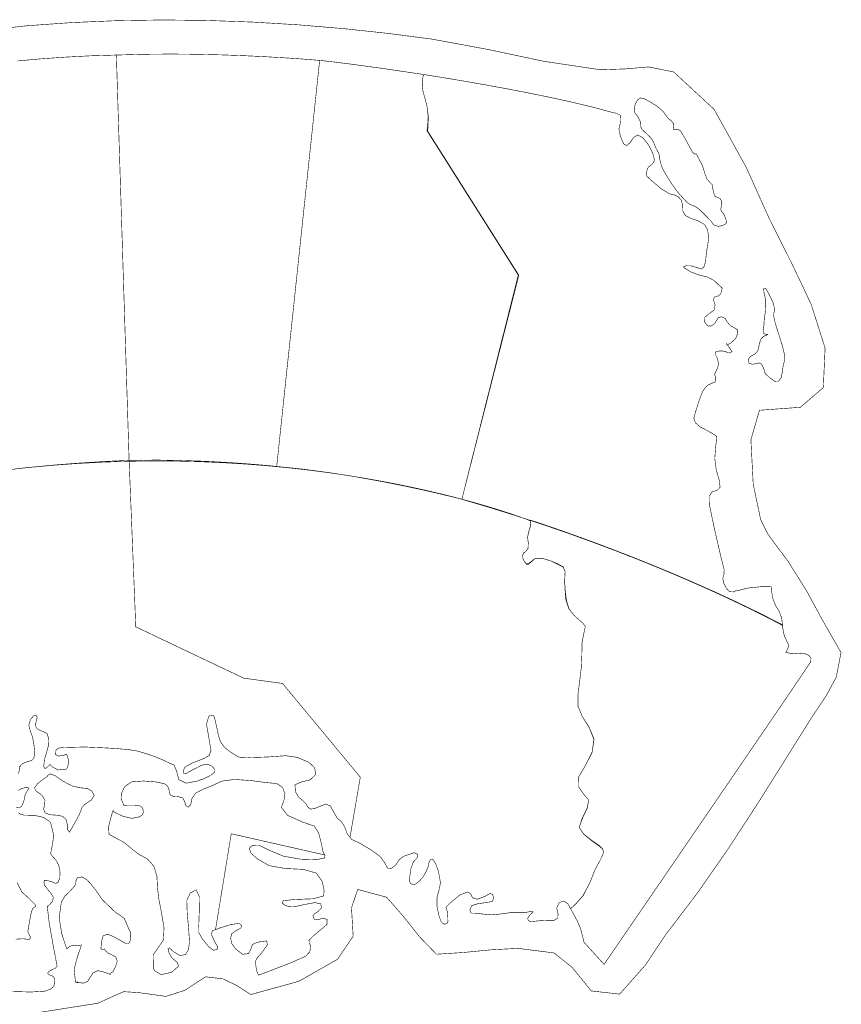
# Model space of a CAD drawing. Extents: x -18.6 to 18.9, y -7.2 to 7.3.
# Tile 13 of 13: x 14.5 to 18.9, y -1.9 to 3.3. Entities that reach past the tile are written whole.
import ezdxf

# ---------------------------------------------------------------- set-up
doc = ezdxf.new("R2010")
doc.units = 0
doc.header["$LTSCALE"] = 0.000394
doc.layers.add('LAYER_1', color=7, linetype='CONTINUOUS')

msp = doc.modelspace()

# ---------------------------------------------------------------- linework, layer by layer
at = {"layer": 'LAYER_1', "color": 59, "linetype": 'CONTINUOUS', "const_width": 0.003}
for points in [[(14.609546, -1.974688), (14.917496, -1.926339), (14.9954, -1.890981), (15.054733, -1.86484), (15.136453, -1.870209), (15.27836, -1.889966), (15.377639, -1.858586), (15.489417, -1.786039), (15.581629, -1.797119), (15.653355, -1.831403), (15.729646, -1.880205), (15.984939, -1.80986), (16.190369, -1.692875), (16.273114, -1.570496), (16.264248, -1.420212), (16.297341, -1.322382), (16.450535, -1.363508), (16.540678, -1.466156), (16.62432, -1.572412), (16.715118, -1.666173), (16.858941, -1.65699), (17.00201, -1.64301), (17.147988, -1.635142), (17.340225, -1.659531), (17.435126, -1.735596), (17.537492, -1.861091), (17.6884, -1.877998), (17.82647, -1.721531), (17.93315, -1.561409), (18.102328, -1.33951), (18.261712, -1.110477), (18.414332, -0.87659), (18.563218, -0.640127), (18.711402, -0.403366), (18.784573, -0.294906), (18.83826, -0.195642), (18.863398, -0.064543), (18.769387, 0.099284), (18.679071, 0.265061), (18.578921, 0.424508), (18.525973, 0.493871), (18.475208, 0.564046), (18.436504, 0.641488), (18.397265, 0.82849), (18.384924, 1.064176), (18.430299, 1.22111), (18.647332, 1.236669), (18.769495, 1.341685), (18.77878, 1.551079), (18.704028, 1.785736), (18.595399, 2.01387), (18.484138, 2.234425), (18.359452, 2.511439), (18.189742, 2.817993), (17.975138, 3.016476), (17.842055, 3.043361), (17.718641, 3.032932), (17.586508, 3.028244), (17.287838, 3.072789), (16.989805, 3.135953), (16.690909, 3.191102), (16.455244, 3.221664), (16.217814, 3.247042), (15.97907, 3.267029), (15.739466, 3.28142), (15.499454, 3.29001), (15.259487, 3.292592), (15.020017, 3.28896), (14.781498, 3.278909), (14.544382, 3.262232), (14.423143, 3.248977)], [(14.492362, 3.075276), (14.609772, 3.085713), (14.738264, 3.095008), (14.874673, 3.102228), (15.015827, 3.106425), (15.083504, 0.955031), (15.063327, 0.954299), (15.006705, 0.951835), (14.919476, 0.947181), (14.807524, 0.939913), (14.676689, 0.929583), (14.532827, 0.91578), (14.381807, 0.898039)], [(15.015827, 3.106425), (15.161398, 3.110583), (15.304984, 3.111748), (15.444091, 3.110476), (15.576213, 3.107303), (15.69885, 3.102787), (15.809484, 3.097461), (15.905626, 3.09189), (15.984768, 3.086602), (16.04439, 3.082146), (16.082, 3.079079), (16.095098, 3.077929)], [(15.083504, 0.955031), (15.015827, 3.106425)], [(16.095098, 3.077929), (15.867134, 0.922969)], [(14.495795, -0.708394), (14.501327, -0.687425), (14.499752, -0.673571), (14.517161, -0.654972), (14.546311, -0.642827), (14.565181, -0.638606), (14.577713, -0.626476), (14.582197, -0.595339), (14.577976, -0.553122), (14.570587, -0.512496), (14.558323, -0.480567), (14.550799, -0.449429), (14.559898, -0.419882), (14.577055, -0.400484), (14.59024, -0.397717), (14.595524, -0.409193), (14.592091, -0.426079), (14.587075, -0.442173), (14.588394, -0.459063), (14.594996, -0.46935), (14.603177, -0.474894), (14.61689, -0.480429), (14.634969, -0.48822), (14.6475, -0.495209), (14.656075, -0.519614), (14.654488, -0.561701), (14.643413, -0.602201), (14.634705, -0.630035), (14.632331, -0.650087), (14.629957, -0.666972), (14.634705, -0.679902), (14.64526, -0.67752), (14.65739, -0.665654), (14.663201, -0.658531), (14.674413, -0.670531), (14.705417, -0.688083), (14.752248, -0.683461), (14.757783, -0.670268), (14.763331, -0.639661), (14.752248, -0.605094), (14.736551, -0.609846), (14.707394, -0.614602), (14.691693, -0.605094), (14.693012, -0.587161), (14.704626, -0.573177), (14.727311, -0.56948), (14.77639, -0.567898), (14.849213, -0.566315), (14.919657, -0.56948), (14.94776, -0.570665), (15.011476, -0.574236), (15.079945, -0.580165), (15.127701, -0.587823), (15.172295, -0.601008), (15.215295, -0.615791), (15.257248, -0.632543), (15.294461, -0.650087), (15.322157, -0.662091), (15.334823, -0.692567), (15.347488, -0.739661), (15.386276, -0.758268), (15.441815, -0.747972), (15.479146, -0.735307), (15.518063, -0.715524), (15.537327, -0.700346), (15.536799, -0.684386), (15.525193, -0.669213), (15.501575, -0.658004), (15.469256, -0.662618), (15.42189, -0.687028), (15.38363, -0.70813), (15.372291, -0.706283), (15.372028, -0.701276), (15.370571, -0.693094), (15.379413, -0.673835), (15.418331, -0.651406), (15.472685, -0.630697), (15.508831, -0.611563), (15.518063, -0.583724), (15.507378, -0.520803), (15.494319, -0.443622), (15.507378, -0.402067), (15.530071, -0.398638), (15.536929, -0.410248), (15.543, -0.437689), (15.551047, -0.471461), (15.557512, -0.503654), (15.567937, -0.537421), (15.590492, -0.568953), (15.624917, -0.594941), (15.664106, -0.61935), (15.675449, -0.620933), (15.72163, -0.622516), (15.820827, -0.61935), (15.915157, -0.612484), (15.977028, -0.621461), (16.038106, -0.647846), (16.068453, -0.676602), (16.074256, -0.711701), (16.045232, -0.740453), (15.998, -0.752323), (15.964236, -0.766575), (15.966866, -0.804571), (15.985465, -0.834516), (16.004071, -0.849421), (16.020295, -0.865122), (16.032303, -0.884378), (16.045098, -0.895728), (16.066602, -0.893618), (16.098268, -0.880421), (16.127555, -0.868815), (16.152087, -0.87937), (16.169236, -0.910106), (16.187185, -0.942425), (16.209079, -0.961295), (16.226228, -0.986232), (16.241799, -1.027787), (16.266071, -1.057469), (16.309602, -1.077386), (16.367386, -1.11235), (16.415673, -1.14652), (16.440866, -1.181343), (16.45578, -1.209043), (16.476224, -1.21063), (16.499972, -1.191634), (16.516594, -1.165512), (16.540343, -1.14652), (16.571606, -1.135827), (16.598126, -1.127516), (16.615142, -1.135827), (16.61224, -1.15615), (16.591929, -1.177252), (16.57952, -1.214197), (16.57398, -1.251921), (16.570811, -1.276197), (16.57952, -1.292555), (16.599311, -1.296776), (16.62148, -1.281205), (16.643638, -1.256937), (16.659866, -1.228701), (16.671343, -1.202055), (16.675693, -1.178575), (16.683343, -1.163795), (16.696535, -1.162476), (16.711311, -1.185701), (16.724906, -1.223425), (16.732157, -1.259575), (16.736252, -1.285433), (16.73163, -1.316303), (16.718307, -1.363791), (16.718429, -1.413665), (16.728465, -1.460626), (16.739283, -1.492551), (16.754051, -1.506268), (16.76989, -1.504819), (16.77622, -1.492287), (16.775429, -1.467087), (16.772657, -1.439909), (16.767516, -1.423028), (16.76474, -1.417224), (16.788886, -1.393606), (16.83915, -1.351787), (16.882283, -1.335295), (16.898382, -1.347831), (16.906559, -1.366693), (16.932154, -1.374472), (16.97239, -1.359303), (16.999965, -1.34335), (17.014083, -1.349547), (17.019098, -1.372496), (17.011445, -1.385961), (16.978465, -1.392287), (16.933339, -1.398492), (16.902472, -1.408646), (16.892972, -1.431472), (16.899437, -1.448094), (16.918567, -1.448094), (16.96065, -1.452846), (17.008799, -1.457331), (17.051417, -1.45311), (17.106685, -1.445713), (17.15748, -1.44624), (17.187693, -1.445193), (17.21711, -1.438594), (17.229114, -1.441634), (17.211035, -1.458122), (17.199299, -1.477776), (17.20563, -1.490043), (17.221461, -1.492815), (17.263413, -1.488461), (17.310508, -1.486354), (17.34098, -1.485827), (17.359587, -1.474213), (17.360642, -1.449807), (17.353783, -1.421445), (17.366713, -1.392287), (17.391906, -1.38398), (17.413941, -1.399409), (17.427264, -1.424346), (17.448508, -1.406535), (17.492697, -1.357858), (17.530559, -1.285433), (17.557606, -1.216701), (17.583067, -1.170126), (17.598236, -1.13939), (17.602327, -1.121846), (17.597709, -1.108256), (17.580421, -1.093087), (17.542437, -1.066437), (17.497315, -1.0295), (17.473567, -0.99335), (17.489661, -0.946776), (17.516846, -0.889134), (17.523433, -0.847311), (17.497713, -0.8175), (17.46961, -0.777394), (17.470008, -0.726205), (17.506283, -0.664992), (17.541772, -0.595075), (17.551933, -0.526736), (17.526602, -0.463941), (17.489406, -0.404315), (17.466441, -0.348642), (17.467106, -0.285717), (17.476469, -0.210909), (17.484256, -0.145606), (17.487157, -0.080965), (17.488476, -0.013157), (17.498504, 0.039606), (17.505492, 0.071406), (17.495075, 0.089744), (17.473567, 0.107287), (17.44574, 0.132484), (17.41948, 0.166386), (17.40589, 0.210579), (17.399295, 0.262957), (17.395862, 0.313748), (17.398768, 0.363748), (17.388083, 0.388024), (17.358402, 0.403587), (17.323965, 0.420744), (17.283866, 0.433535), (17.238213, 0.432874), (17.202862, 0.402929), (17.193894, 0.403323), (17.183339, 0.415594), (17.174366, 0.434984), (17.173311, 0.450551), (17.177791, 0.462161), (17.188614, 0.470606), (17.201673, 0.486835), (17.202862, 0.517307), (17.199299, 0.545406), (17.203783, 0.570071), (17.213811, 0.602661), (17.213547, 0.634453), (17.21052, 0.635657), (17.20152, 0.639134), (17.18665, 0.64472), (17.166004, 0.65224), (17.139693, 0.661508), (17.107819, 0.67235), (17.070492, 0.684598), (17.027823, 0.698055), (16.979894, 0.712567), (16.926827, 0.727945), (16.868724, 0.744008), (16.805681, 0.760594), (16.737807, 0.77752), (16.665217, 0.794602), (16.588008, 0.811665), (16.506268, 0.828547), (16.420126, 0.845059), (16.329673, 0.86102), (16.235016, 0.876256), (16.136268, 0.890602), (16.03352, 0.903862), (15.926882, 0.915882), (15.816457, 0.926461), (15.702354, 0.935437), (15.584677, 0.942638), (15.463516, 0.947878), (15.338996, 0.950976), (15.211209, 0.951768), (15.080264, 0.950067), (14.946264, 0.945697), (14.809315, 0.938488), (14.66952, 0.92826), (14.526976, 0.914839), (14.381807, 0.898039)], [(15.867134, 0.922969), (15.849531, 0.924787), (15.799791, 0.92948), (15.722508, 0.935929), (15.622252, 0.943012), (15.503634, 0.949583), (15.371248, 0.954528), (15.229673, 0.956717), (15.083504, 0.955031)], [(14.484579, -0.888606), (14.502256, -0.889134), (14.513602, -0.87937), (14.522173, -0.861295), (14.527579, -0.841638), (14.531409, -0.818819), (14.543547, -0.796783), (14.552516, -0.785047), (14.538531, -0.779634), (14.511224, -0.787811), (14.495795, -0.797575)], [(14.461886, -1.864047), (14.560567, -1.866815), (14.634705, -1.862465), (14.665181, -1.851909), (14.68378, -1.837398), (14.688134, -1.812602), (14.686421, -1.79228), (14.679161, -1.783051), (14.663201, -1.77698), (14.650929, -1.768795), (14.655283, -1.759039), (14.673882, -1.748484), (14.693012, -1.739386), (14.701059, -1.73028), (14.698823, -1.716425), (14.683512, -1.637138), (14.659508, -1.502445), (14.648953, -1.413665), (14.659634, -1.404689), (14.677449, -1.384642), (14.681008, -1.363791), (14.667421, -1.341626), (14.648291, -1.319469), (14.634705, -1.299681), (14.631276, -1.28372), (14.633386, -1.274079), (14.648953, -1.274744), (14.67402, -1.282264), (14.692748, -1.289783), (14.705945, -1.285433), (14.715575, -1.261421), (14.716492, -1.228701), (14.709504, -1.192819), (14.694472, -1.166039), (14.677051, -1.147173), (14.666768, -1.132268), (14.673882, -1.097701), (14.683382, -1.036224), (14.666768, -0.968417), (14.656469, -0.958264), (14.627181, -0.939394), (14.581276, -0.92924), (14.527449, -0.927921), (14.50687, -0.923433), (14.495795, -0.914992)], [(14.488665, -1.285697), (14.513602, -1.335295), (14.54078, -1.359969), (14.567165, -1.385433), (14.584835, -1.402969), (14.589059, -1.410886), (14.580614, -1.416433), (14.570587, -1.424346), (14.561752, -1.454957), (14.552118, -1.50772), (14.545657, -1.545453), (14.552252, -1.560492), (14.560425, -1.577906), (14.55278, -1.588197), (14.520457, -1.58411), (14.481803, -1.58635)]]:
    msp.add_lwpolyline(points, dxfattribs=at)
for points in [[(16.647197, 3.003126), (16.437961, 3.034161), (16.282059, 3.055618), (16.175571, 3.069047), (16.114559, 3.075969), (16.095098, 3.077929), (15.867134, 0.922969), (16.013236, 0.907697), (16.156756, 0.888406), (16.294685, 0.866417), (16.423992, 0.843063), (16.541673, 0.819673), (16.644717, 0.797559), (16.730106, 0.778051), (16.794831, 0.762484), (16.835878, 0.752169), (16.850228, 0.748437), (17.149437, 1.938106), (16.665008, 2.703929), (16.668177, 2.727016), (16.671343, 2.779386), (16.665008, 2.835724), (16.653799, 2.878461), (16.644169, 2.911709), (16.640071, 2.942579), (16.640335, 2.972524), (16.644563, 2.994559)], [(18.552839, 0.078787), (18.547752, 0.081567), (18.532669, 0.089657), (18.507846, 0.102713), (18.473567, 0.120394), (18.430059, 0.14235), (18.377614, 0.168232), (18.316472, 0.197693), (18.246913, 0.230386), (18.169181, 0.265965), (18.083551, 0.304083), (17.99028, 0.34439), (17.889634, 0.386547), (17.781866, 0.430193), (17.66724, 0.474984), (17.546035, 0.520583), (17.418488, 0.566638), (17.284874, 0.612799), (17.145445, 0.658709), (17.00048, 0.704035), (16.850228, 0.748437), (17.152996, 1.938106), (16.668575, 2.703929), (16.670815, 2.727016), (16.672264, 2.779386), (16.665008, 2.835724), (16.653799, 2.878461), (16.644169, 2.911709), (16.640071, 2.942579), (16.640335, 2.972524), (16.644563, 2.994559), (16.647197, 3.003126), (16.662728, 3.000732), (16.706433, 2.993815), (16.774008, 2.982827), (16.861122, 2.968193), (16.963453, 2.950343), (17.076693, 2.929724), (17.196504, 2.906748), (17.318587, 2.881866), (17.438614, 2.855512), (17.552268, 2.82811), (17.655228, 2.800098), (17.670134, 2.797724), (17.693752, 2.785854), (17.694406, 2.757358), (17.684252, 2.715012), (17.691504, 2.677409), (17.697972, 2.661181), (17.701402, 2.651161), (17.711157, 2.633213), (17.726469, 2.625567), (17.743614, 2.641925), (17.761563, 2.668567), (17.783461, 2.682559), (17.812748, 2.665929), (17.83728, 2.635063), (17.847571, 2.618441), (17.854039, 2.60565), (17.866043, 2.577807), (17.872504, 2.550768), (17.868154, 2.535862), (17.856677, 2.524118), (17.840449, 2.511587), (17.835433, 2.501819), (17.828839, 2.48098), (17.833323, 2.461717), (17.865516, 2.432953), (17.91037, 2.395492), (17.954433, 2.36911), (17.981213, 2.363165), (17.997701, 2.354858), (18.014984, 2.337043), (18.022902, 2.307106), (18.023693, 2.277945), (18.03635, 2.255118), (18.066957, 2.239157), (18.103106, 2.227157), (18.136087, 2.208823), (18.142555, 2.201563), (18.154559, 2.179272), (18.161028, 2.141146), (18.155748, 2.098531), (18.149681, 2.063831), (18.14678, 2.037843), (18.144268, 2.010803), (18.136217, 1.982969), (18.121839, 1.970169), (18.099811, 1.977957), (18.069071, 1.987319), (18.039917, 1.98798), (18.026594, 1.982043), (18.035429, 1.973732), (18.064846, 1.955921), (18.111421, 1.93837), (18.157197, 1.927161), (18.189516, 1.909618), (18.212335, 1.887453), (18.231996, 1.870039), (18.228697, 1.8455), (18.213795, 1.827957), (18.202051, 1.826236), (18.189516, 1.820567), (18.186354, 1.804602), (18.195055, 1.780724), (18.189516, 1.752894), (18.159965, 1.73152), (18.138327, 1.712524), (18.139646, 1.688776), (18.155878, 1.668724), (18.174476, 1.668461), (18.193083, 1.68165), (18.203102, 1.698803), (18.211551, 1.711996), (18.228697, 1.717272), (18.247827, 1.709228), (18.258252, 1.690886), (18.275004, 1.670961), (18.300201, 1.65672), (18.31511, 1.64722), (18.314189, 1.628224), (18.307323, 1.608961), (18.299673, 1.597618), (18.278571, 1.578362), (18.258909, 1.566882), (18.256669, 1.572024), (18.260756, 1.567665), (18.273815, 1.548673), (18.284504, 1.532051), (18.271441, 1.524929), (18.257461, 1.527697), (18.252185, 1.532843), (18.235819, 1.53561), (18.213, 1.534953), (18.198094, 1.530335), (18.196642, 1.517803), (18.204827, 1.501311), (18.214587, 1.466614), (18.203764, 1.435874), (18.192417, 1.412925), (18.198488, 1.389969), (18.196642, 1.371764), (18.173555, 1.362791), (18.149681, 1.34987), (18.128965, 1.321902), (18.109039, 1.270051), (18.090705, 1.211075), (18.082661, 1.182984), (18.083059, 1.174012), (18.090575, 1.153961), (18.11472, 1.13311), (18.15522, 1.112272), (18.189386, 1.092217), (18.203764, 1.083248), (18.201787, 1.064654), (18.197433, 1.019933), (18.193083, 0.965713), (18.200469, 0.907004), (18.216563, 0.849886), (18.221579, 0.812547), (18.207587, 0.797508), (18.192819, 0.791969), (18.185957, 0.791177), (18.178043, 0.786961), (18.165378, 0.766902), (18.164587, 0.719941), (18.188067, 0.606626), (18.221843, 0.45926), (18.242949, 0.374433), (18.242028, 0.350555), (18.235563, 0.330634), (18.239386, 0.306756), (18.254031, 0.277205), (18.271047, 0.257945), (18.292811, 0.25689), (18.306398, 0.263484), (18.308906, 0.262165), (18.317748, 0.264012), (18.364583, 0.276677), (18.438331, 0.284594), (18.49228, 0.285386), (18.494, 0.264933), (18.501252, 0.221531), (18.517217, 0.182083), (18.535945, 0.152937), (18.548354, 0.117449)], [(18.584894, -0.024504), (18.562331, 0.02378), (18.554024, 0.064941), (18.552839, 0.082358), (18.432134, 0.143768), (18.311217, 0.202354), (18.191161, 0.257969), (18.073087, 0.310425), (17.95811, 0.359594), (17.847327, 0.405303), (17.741835, 0.447406), (17.64276, 0.485744), (17.551201, 0.520154), (17.468252, 0.550484), (17.395035, 0.576575), (17.33265, 0.59828), (17.282205, 0.615429), (17.244799, 0.627874), (17.221547, 0.635453), (17.213547, 0.638012), (17.213811, 0.604508), (17.203783, 0.571791), (17.199299, 0.545406), (17.202862, 0.51889), (17.201673, 0.487626), (17.188614, 0.470606), (17.177791, 0.463744), (17.173311, 0.451343), (17.174366, 0.434984), (17.183339, 0.41652), (17.193894, 0.405961), (17.202862, 0.406488), (17.238213, 0.433929), (17.283866, 0.433665), (17.323965, 0.420744), (17.358402, 0.405961), (17.388083, 0.390398), (17.398768, 0.363748), (17.395736, 0.313874), (17.39824, 0.264012), (17.402331, 0.21415), (17.418425, 0.167441), (17.445602, 0.132618), (17.473567, 0.107287), (17.495075, 0.089744), (17.505492, 0.071406), (17.498504, 0.039606), (17.488476, -0.011575), (17.487157, -0.080177), (17.484256, -0.145606), (17.476469, -0.210118), (17.467106, -0.284126), (17.466441, -0.348642), (17.489406, -0.404181), (17.526602, -0.462886), (17.551933, -0.523177), (17.541772, -0.59402), (17.506283, -0.664862), (17.470008, -0.726205), (17.46961, -0.777394), (17.497713, -0.8175), (17.523433, -0.847311), (17.516051, -0.889134), (17.488083, -0.946776), (17.473567, -0.99335), (17.497315, -1.028571), (17.542437, -1.063799), (17.580421, -1.089524), (17.597709, -1.107201), (17.602327, -1.121713), (17.598236, -1.13939), (17.583067, -1.170126), (17.557606, -1.216701), (17.530559, -1.285433), (17.492697, -1.356272), (17.448508, -1.405744), (17.427264, -1.424346), (17.439528, -1.445713), (17.463673, -1.490835), (17.480697, -1.531205), (17.488476, -1.560756), (17.495465, -1.589516), (17.498504, -1.602449), (17.605358, -1.719988), (17.611913, -1.710441), (17.630752, -1.682976), (17.660654, -1.63937), (17.700398, -1.581429), (17.748756, -1.510909), (17.804496, -1.429587), (17.866409, -1.339264), (17.933264, -1.241705), (18.003831, -1.138697), (18.076898, -1.03202), (18.151224, -0.923445), (18.225602, -0.814764), (18.298795, -0.707756), (18.369587, -0.604193), (18.436756, -0.505862), (18.499063, -0.414543), (18.555291, -0.33202), (18.604224, -0.260059), (18.64463, -0.200453), (18.67528, -0.154984), (18.694957, -0.125421), (18.702433, -0.113551), (18.703622, -0.094555), (18.692941, -0.080307), (18.670378, -0.070807), (18.63502, -0.068169), (18.601252, -0.071071), (18.570646, -0.063685), (18.57513, -0.055902), (18.582783, -0.039409)], [(14.766496, -1.018287), (14.784039, -0.98887), (14.816622, -0.930161), (14.834173, -0.886496), (14.851587, -0.868287), (14.883248, -0.847709), (14.898291, -0.822378), (14.885354, -0.80035), (14.861343, -0.786236), (14.827043, -0.783197), (14.781665, -0.773693), (14.732331, -0.747579), (14.691693, -0.719087), (14.664783, -0.708921), (14.652118, -0.716185), (14.648953, -0.722646), (14.631409, -0.734386), (14.598819, -0.759587), (14.581276, -0.783197), (14.588921, -0.798768), (14.60687, -0.812744), (14.61689, -0.818819), (14.624677, -0.827917), (14.636421, -0.848894), (14.634705, -0.872248), (14.629429, -0.896386), (14.637606, -0.915783), (14.663201, -0.925673), (14.698823, -0.928185), (14.729693, -0.933854), (14.748685, -0.95061), (14.754894, -0.976063), (14.755543, -1.002323)], [(15.770965, -1.77698), (15.827685, -1.755874), (15.939823, -1.712602), (16.020295, -1.677236), (16.042594, -1.653634), (16.046681, -1.630807), (16.045232, -1.616693), (16.039425, -1.607059), (16.039161, -1.59189), (16.05948, -1.570382), (16.097866, -1.538598), (16.133886, -1.508378), (16.13428, -1.481335), (16.110398, -1.474213), (16.08811, -1.483717), (16.066602, -1.481335), (16.05948, -1.462339), (16.06898, -1.450469), (16.087969, -1.438594), (16.104728, -1.420256), (16.100906, -1.398756), (16.070161, -1.392287), (16.021492, -1.400992), (15.970433, -1.412083), (15.931252, -1.413665), (15.90724, -1.404551), (15.895898, -1.393079), (15.902756, -1.381602), (15.962913, -1.375933), (16.061063, -1.371843), (16.116465, -1.356673), (16.118976, -1.325276), (16.108028, -1.278835), (16.077287, -1.235563), (16.008689, -1.215909), (15.913173, -1.211295), (15.827957, -1.196382), (15.768591, -1.162874), (15.730594, -1.130157), (15.721094, -1.103772), (15.739299, -1.088339), (15.776504, -1.089524), (15.827957, -1.114453), (15.902094, -1.145594), (15.99365, -1.161685), (16.077287, -1.164323), (16.121358, -1.155622), (16.123469, -1.142157), (16.112909, -1.121583), (16.104071, -1.078575), (16.089693, -1.02211), (16.066602, -0.98622), (16.005524, -0.965118), (15.924657, -0.928976), (15.892067, -0.886496), (15.906579, -0.84626), (15.910799, -0.813941), (15.899189, -0.783197), (15.87439, -0.763146), (15.84563, -0.758134), (15.806583, -0.754701), (15.733894, -0.744945), (15.642992, -0.738343), (15.575055, -0.747579), (15.527165, -0.770531), (15.474531, -0.791114), (15.436142, -0.811689), (15.417276, -0.839), (15.411079, -0.871055), (15.396965, -0.886496), (15.384819, -0.876732), (15.378224, -0.855886), (15.368461, -0.836626), (15.343004, -0.829638), (15.316744, -0.828181), (15.300787, -0.818819), (15.296563, -0.796126), (15.288386, -0.775024), (15.272287, -0.761827), (15.228626, -0.751933), (15.160421, -0.74678), (15.097752, -0.751142), (15.060028, -0.776594), (15.042878, -0.81235), (15.040764, -0.840185), (15.047626, -0.857343), (15.052902, -0.870528), (15.055012, -0.875807), (15.074933, -0.875142), (15.114638, -0.87528), (15.144063, -0.87937), (15.156327, -0.892957), (15.159102, -0.912091), (15.154744, -0.925673), (15.138126, -0.93702), (15.097752, -0.945205), (15.04789, -0.932799), (15.00963, -0.914335), (14.99828, -0.906154), (14.99802, -0.904303), (14.988524, -0.933457), (14.974276, -0.990319), (14.97665, -1.028969), (15.008839, -1.047697), (15.056071, -1.07198), (15.097752, -1.107331), (15.136937, -1.136882), (15.180866, -1.160898), (15.215295, -1.199941), (15.231256, -1.252055), (15.233772, -1.305744), (15.240232, -1.367354), (15.255409, -1.446114), (15.268992, -1.527244), (15.265169, -1.591756), (15.237067, -1.632126), (15.211339, -1.670122), (15.211736, -1.741362), (15.22163, -1.755602), (15.252898, -1.774602), (15.307909, -1.762728), (15.345772, -1.73028), (15.340098, -1.709697), (15.325717, -1.69861), (15.310941, -1.685161), (15.295378, -1.659831), (15.290094, -1.6345), (15.29802, -1.633579), (15.320177, -1.653232), (15.354213, -1.673681), (15.382972, -1.667752), (15.399075, -1.640441), (15.404083, -1.598878), (15.399594, -1.531469), (15.391949, -1.446642), (15.389835, -1.381602), (15.407382, -1.342154), (15.439965, -1.324874), (15.457516, -1.363791), (15.455791, -1.445193), (15.453295, -1.513925), (15.453949, -1.552575), (15.472685, -1.585295), (15.506457, -1.62672), (15.532315, -1.645189), (15.540232, -1.643736), (15.55289, -1.638323), (15.553689, -1.627374), (15.536799, -1.598087), (15.520701, -1.561677), (15.525193, -1.541894), (15.565299, -1.52698), (15.625181, -1.508114), (15.667665, -1.502709), (15.681252, -1.514445), (15.676638, -1.527772), (15.649854, -1.541894), (15.626898, -1.559437), (15.622941, -1.582528), (15.628488, -1.609567), (15.649988, -1.639248), (15.686535, -1.666555), (15.717531, -1.662996), (15.730465, -1.63885), (15.735476, -1.619461), (15.746028, -1.609567), (15.779535, -1.599543), (15.81463, -1.595846), (15.817272, -1.616693), (15.790358, -1.655606), (15.763445, -1.685823), (15.75315, -1.70574), (15.756972, -1.728961), (15.760016, -1.753764)], [(14.805677, -1.812602), (14.817287, -1.816031), (14.829681, -1.818669), (14.841295, -1.81972), (14.862933, -1.810618), (14.876654, -1.789642), (14.891157, -1.766291), (14.916752, -1.753098), (14.948681, -1.760488), (14.983772, -1.773417), (14.986673, -1.765764), (14.992748, -1.762071), (14.99802, -1.759169), (15.011213, -1.731728), (15.020449, -1.703496), (15.012268, -1.680811), (14.992614, -1.66972), (14.968996, -1.658638), (14.951717, -1.638059), (14.945512, -1.641224), (14.940106, -1.639642), (14.933909, -1.638059), (14.936811, -1.601126), (14.945248, -1.568142), (14.969524, -1.559701), (15.001587, -1.573413), (15.033642, -1.591098), (15.065701, -1.609567), (15.074406, -1.609303), (15.08311, -1.607453), (15.087067, -1.602449), (15.09235, -1.57672), (15.091295, -1.550992), (15.079945, -1.527638), (15.06887, -1.50139), (15.05778, -1.476713), (15.037205, -1.459961), (15.015299, -1.447161), (14.997358, -1.431201), (14.980213, -1.413665), (14.941555, -1.377382), (14.910819, -1.33239), (14.876917, -1.288992), (14.857783, -1.269728), (14.833118, -1.256016), (14.80924, -1.2605), (14.801591, -1.273157), (14.800272, -1.290575), (14.794992, -1.30324), (14.770193, -1.330945), (14.743807, -1.356272), (14.723752, -1.388728), (14.712142, -1.473949), (14.725862, -1.557591), (14.752248, -1.638059), (14.754488, -1.63674), (14.760685, -1.629878), (14.770063, -1.623815), (14.788925, -1.618803), (14.80937, -1.621705), (14.830614, -1.616693), (14.808843, -1.680937), (14.791827, -1.745976), (14.798551, -1.812602), (14.802248, -1.815898), (14.806732, -1.817614), (14.812799, -1.816161), (14.811744, -1.81524), (14.809106, -1.813524)]]:
    msp.add_lwpolyline(points, close=True, dxfattribs=at)
at = {"layer": 'LAYER_1', "color": 7, "linetype": 'CONTINUOUS', "const_width": 0.003}
for points in [[(17.947303, 2.768047), (17.91763, 2.808547), (17.885567, 2.835591), (17.851138, 2.857091), (17.819339, 2.87411), (17.796256, 2.879252), (17.783461, 2.86778), (17.771717, 2.848516), (17.767886, 2.834795), (17.76565, 2.817909), (17.769209, 2.798913), (17.784646, 2.779913), (17.797705, 2.753795), (17.798894, 2.727673), (17.807201, 2.711055), (17.829764, 2.689677), (17.85061, 2.670291), (17.865906, 2.64852), (17.879634, 2.614882), (17.894665, 2.585724), (17.900209, 2.57161), (17.901, 2.554327), (17.902319, 2.547728), (17.906803, 2.530051), (17.915252, 2.504465), (17.937012, 2.466067), (17.965909, 2.420555), (17.990047, 2.386913), (18.009445, 2.363299), (18.026461, 2.345228), (18.04348, 2.326362), (18.06287, 2.312646), (18.079886, 2.306835), (18.096909, 2.29787), (18.11498, 2.283886), (18.134642, 2.264354), (18.157461, 2.240878), (18.176193, 2.221217), (18.183846, 2.20948), (18.193083, 2.201697), (18.21274, 2.197343), (18.236346, 2.202484), (18.253634, 2.212382), (18.254823, 2.216469), (18.253634, 2.230846), (18.242949, 2.258685), (18.228173, 2.279402), (18.22448, 2.289028), (18.228697, 2.304996), (18.230016, 2.319106), (18.229756, 2.330055), (18.221579, 2.344173), (18.205354, 2.352217), (18.196248, 2.353937), (18.189516, 2.36911), (18.182398, 2.398264), (18.180024, 2.417126), (18.168146, 2.429657), (18.151, 2.449051), (18.140173, 2.477941), (18.132528, 2.504465), (18.124217, 2.526756), (18.111157, 2.549839), (18.100469, 2.572138), (18.095591, 2.580713), (18.085169, 2.581374), (18.075531, 2.589945), (18.056539, 2.624248), (18.030417, 2.672004), (18.011425, 2.703929), (17.994933, 2.713031), (17.97448, 2.710264), (17.972236, 2.714614), (17.97528, 2.741134), (17.95852, 2.76052)], [(18.545713, 1.393134), (18.531594, 1.37572), (18.51115, 1.374937), (18.485161, 1.393134), (18.462862, 1.41385), (18.458776, 1.418728), (18.460224, 1.418067), (18.459039, 1.422421), (18.455476, 1.433898), (18.449543, 1.450126), (18.441496, 1.466744), (18.43028, 1.471492), (18.424606, 1.471492), (18.413264, 1.468327), (18.390831, 1.465161), (18.374736, 1.471492), (18.370252, 1.487067), (18.376854, 1.501047), (18.381866, 1.507122), (18.391358, 1.510815), (18.410362, 1.522417), (18.424606, 1.54274), (18.429618, 1.573874), (18.438591, 1.599465), (18.453102, 1.613976), (18.466559, 1.618331), (18.47289, 1.622681), (18.474472, 1.624657), (18.467213, 1.62374), (18.454421, 1.626768), (18.449543, 1.642472), (18.453764, 1.66885), (18.454819, 1.689697), (18.456665, 1.713713), (18.461673, 1.743921), (18.46352, 1.774921), (18.463783, 1.80276), (18.458642, 1.827295), (18.4535, 1.849457), (18.453102, 1.86687), (18.463126, 1.868319), (18.476319, 1.845236), (18.48872, 1.820567), (18.500594, 1.796685), (18.50772, 1.774394), (18.510094, 1.752894), (18.506921, 1.736661), (18.50613, 1.722811), (18.510094, 1.699461), (18.521969, 1.657906), (18.538583, 1.60685), (18.552839, 1.560547), (18.561803, 1.521626), (18.565232, 1.493791), (18.559965, 1.471492), (18.554685, 1.449598), (18.550992, 1.419783)]]:
    msp.add_lwpolyline(points, close=True, dxfattribs=at)
at = {"layer": 'LAYER_1', "color": 39, "linetype": 'CONTINUOUS', "const_width": 0.003}
for points in [[(15.083504, 0.955031), (15.118898, 0.071429), (15.691504, -0.200795), (15.898016, -0.228957), (16.311043, -0.726465), (16.256193, -1.046382)], [(16.123303, -1.139492), (15.625795, -1.026846), (15.542209, -1.536071)]]:
    msp.add_lwpolyline(points, dxfattribs=at)

doc.saveas('drawing.dxf')
